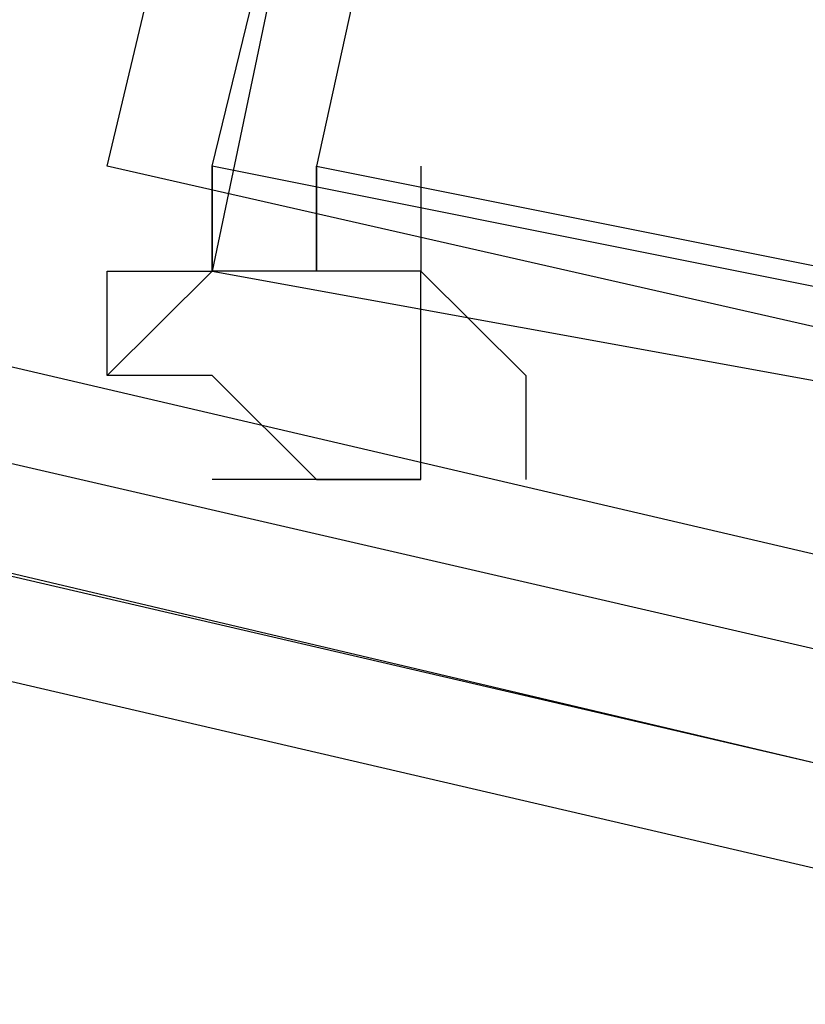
# Model space of a CAD drawing. Header units: feet. Extents: x -79 to 198, y -22 to 181.
# Tile 49 of 256: x 36.082 to 36.182, y 19.551 to 19.676. Entities that reach past the tile are written whole.
import ezdxf

# ---------------------------------------------------------------- set-up
doc = ezdxf.new("R2010")
doc.units = ezdxf.units.FT
doc.layers.add('A-LINEA', color=7, linetype='CONTINUOUS')

msp = doc.modelspace()

# ---------------------------------------------------------------- linework, layer by layer
at = {"layer": 'A-LINEA'}
for p, q in [((36.1067, 19.6578), (36.1067, 19.6444)), ((36.1067, 19.6578), (36.1067, 19.6444)), ((36.1067, 19.6444), (36.1067, 19.6444)), ((36.1067, 19.6444), (36.1067, 19.6444)), ((36.12, 19.6444), (36.12, 19.6444)), ((36.12, 19.6444), (36.12, 19.6444)), ((36.12, 19.6178), (36.1067, 19.6311)), ((36.12, 19.6178), (36.1067, 19.6311)), ((36.1067, 19.6178), (36.1067, 19.6178)), ((36.1067, 19.6178), (36.1067, 19.6178))]:
    msp.add_line(p, q, dxfattribs=at)
for points in [[(26.7067, 23.3511), (28.04, 21.6178), (31.0267, 20.8311), (34.0133, 20.0978), (37.0133, 19.4044), (40.0267, 18.7778), (43.0533, 18.2044), (46.0933, 17.6844), (49.1467, 17.2178), (52.2, 16.8044), (55.2533, 16.4444), (58.32, 16.1511), (60.4, 16.0178), (62.48, 15.9511), (64.5467, 15.9244), (66.6267, 15.9511), (68.7067, 16.0178), (70.7867, 16.1511), (72.8533, 16.3244), (74.92, 16.5511), (76.9867, 16.8178), (79.04, 17.1511), (81.08, 17.5244), (83.12, 17.9378)], [(26.7067, 23.3511), (28.04, 21.6178), (31.0267, 20.8311), (34.0133, 20.0978), (37.0133, 19.4044), (40.0267, 18.7778), (43.0533, 18.2044), (46.0933, 17.6844), (49.1467, 17.2178), (52.2, 16.8044), (55.2533, 16.4444), (58.32, 16.1511), (60.4, 16.0178), (62.48, 15.9511), (64.5467, 15.9244), (66.6267, 15.9511), (68.7067, 16.0178), (70.7867, 16.1511), (72.8533, 16.3244), (74.92, 16.5511), (76.9867, 16.8178), (79.04, 17.1511), (81.08, 17.5244), (83.12, 17.9378)], [(32.36, 20.4844), (36.2, 19.5778), (36.2, 19.5911), (36.2133, 19.6044), (36.2, 19.6044), (32.3733, 20.4978), (32.36, 20.4978), (32.36, 20.4844)], [(32.36, 20.4844), (36.2, 19.5778), (36.2, 19.5911), (36.2133, 19.6044), (36.2, 19.6044), (32.3733, 20.4978), (32.36, 20.4978), (32.36, 20.4844)], [(32.36, 20.4578), (36.2, 19.5644), (36.2, 19.5778), (32.36, 20.4711), (32.36, 20.4578)], [(32.36, 20.4578), (36.2, 19.5644), (36.2, 19.5778), (32.36, 20.4711), (32.36, 20.4578)], [(36.2267, 20.2178), (36.52, 20.1511), (36.3867, 19.5911), (36.0933, 19.6578), (36.2267, 20.2178)], [(36.2267, 20.2178), (36.52, 20.1511), (36.3867, 19.5911), (36.0933, 19.6578), (36.2267, 20.2178)], [(36.52, 20.1511), (36.2267, 20.2178), (36.1067, 19.6444), (36.4, 19.5911), (36.52, 20.1511)], [(36.52, 20.1511), (36.2267, 20.2178), (36.1067, 19.6444), (36.4, 19.5911), (36.52, 20.1511)], [(36.24, 20.2044), (36.5067, 20.1378), (36.3733, 19.6044), (36.1067, 19.6578), (36.24, 20.2044)], [(36.24, 20.2044), (36.5067, 20.1378), (36.3733, 19.6044), (36.1067, 19.6578), (36.24, 20.2044)], [(36.5067, 20.1511), (36.24, 20.2044), (36.12, 19.6578), (36.3867, 19.6044), (36.5067, 20.1511)], [(36.5067, 20.1511), (36.24, 20.2044), (36.12, 19.6578), (36.3867, 19.6044), (36.5067, 20.1511)], [(36.1067, 19.6311), (36.0933, 19.6311), (36.0933, 19.6311), (36.0933, 19.6311), (36.0933, 19.6444), (36.0933, 19.6444), (36.1067, 19.6444), (36.1067, 19.6444), (36.1067, 19.6578), (36.1067, 19.6578), (36.1067, 19.6578), (36.1067, 19.6578)], [(36.12, 19.6578), (36.12, 19.6444), (36.12, 19.6444), (36.12, 19.6444), (36.12, 19.6444), (36.12, 19.6444), (36.1067, 19.6444), (36.1067, 19.6444), (36.0933, 19.6311), (36.0933, 19.6311)], [(36.1067, 19.6311), (36.0933, 19.6311), (36.0933, 19.6311), (36.0933, 19.6311), (36.0933, 19.6444), (36.0933, 19.6444), (36.1067, 19.6444), (36.1067, 19.6444), (36.1067, 19.6578), (36.1067, 19.6578), (36.1067, 19.6578), (36.1067, 19.6578)], [(36.12, 19.6578), (36.12, 19.6444), (36.12, 19.6444), (36.12, 19.6444), (36.12, 19.6444), (36.12, 19.6444), (36.1067, 19.6444), (36.1067, 19.6444), (36.0933, 19.6311), (36.0933, 19.6311)], [(36.12, 19.6178), (36.12, 19.6178), (36.1333, 19.6178), (36.1333, 19.6178), (36.1333, 19.6444), (36.1333, 19.6444), (36.12, 19.6444), (36.12, 19.6444), (36.12, 19.6444), (36.12, 19.6444), (36.12, 19.6578), (36.12, 19.6578), (36.12, 19.6578)], [(36.12, 19.6444), (36.12, 19.6578), (36.12, 19.6578)], [(36.12, 19.6178), (36.12, 19.6178), (36.1333, 19.6178), (36.1333, 19.6178), (36.1333, 19.6444), (36.1333, 19.6444), (36.12, 19.6444), (36.12, 19.6444), (36.12, 19.6444), (36.12, 19.6444), (36.12, 19.6578), (36.12, 19.6578), (36.12, 19.6578)], [(36.12, 19.6444), (36.12, 19.6578), (36.12, 19.6578)], [(36.1333, 19.6578), (36.1333, 19.6444), (36.1333, 19.6444), (36.1333, 19.6444), (36.1333, 19.6444), (36.1333, 19.6444), (36.1467, 19.6311), (36.1467, 19.6311), (36.1467, 19.6178)], [(36.1333, 19.6578), (36.1333, 19.6444), (36.1333, 19.6444), (36.1333, 19.6444), (36.1333, 19.6444), (36.1333, 19.6444), (36.1467, 19.6311), (36.1467, 19.6311), (36.1467, 19.6178)], [(36.1333, 19.6444), (36.12, 19.6444), (36.12, 19.6444), (36.12, 19.6444), (36.12, 19.6444)], [(36.1333, 19.6444), (36.12, 19.6444), (36.12, 19.6444), (36.12, 19.6444), (36.12, 19.6444)], [(36.1333, 19.6178), (36.12, 19.6178), (36.12, 19.6178), (36.1067, 19.6178), (36.1067, 19.6178)], [(36.1333, 19.6178), (36.12, 19.6178), (36.12, 19.6178), (36.1067, 19.6178), (36.1067, 19.6178)], [(36.1333, 19.6178), (36.1333, 19.6178), (36.1333, 19.6178), (36.1333, 19.6178)], [(36.1333, 19.6178), (36.1333, 19.6178), (36.1333, 19.6178), (36.1333, 19.6178)]]:
    msp.add_lwpolyline(points, dxfattribs=at)

doc.saveas('drawing.dxf')
